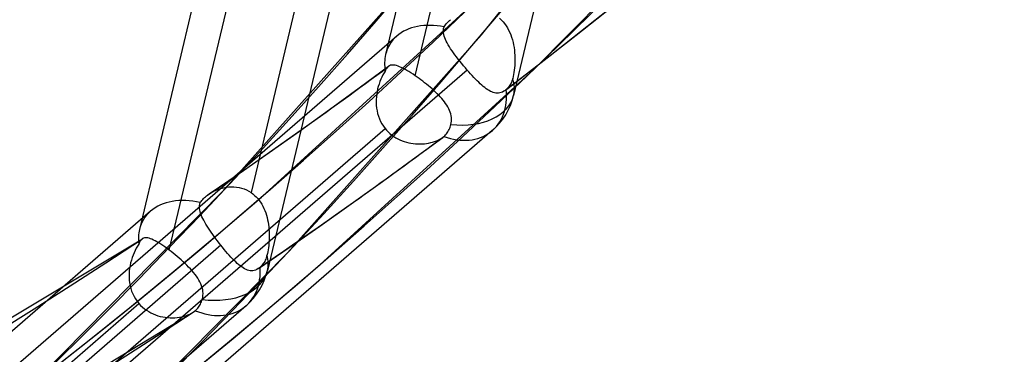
# Model space of a CAD drawing. Header units: millimetres. Extents: x -163 to 160, y -206 to 203.
# Tile 7 of 97: x 99.93 to 113.92, y -96.68 to -91.93. Entities that reach past the tile are written whole.
import ezdxf

# ---------------------------------------------------------------- set-up
doc = ezdxf.new("R2010")
doc.units = ezdxf.units.MM
doc.layers.add('MAIN-1', color=7, linetype='Continuous')
doc.layers.add('MAIN-2', color=7, linetype='Continuous')

msp = doc.modelspace()

# ---------------------------------------------------------------- linework, layer by layer
at = {"layer": 'MAIN-1'}
for p, q in [((102.621092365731, -94.40497261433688), (102.6217783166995, -94.40450990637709)), ((102.6217783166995, -94.40450990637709), (102.6224595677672, -94.40405024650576)), ((102.6224595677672, -94.40405024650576), (102.6231389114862, -94.40358563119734)), ((102.6231389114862, -94.40358563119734), (102.6238267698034, -94.40312787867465)), ((102.6238267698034, -94.40312787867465), (102.6245061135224, -94.40266326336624)), ((102.6245061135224, -94.40266326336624), (102.6251939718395, -94.40220551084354))]:
    msp.add_line(p, q, dxfattribs=at)
for centre, major_axis, start_param, end_param in [((-0.4999999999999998, -0.4330127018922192), (86.41428453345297, -99.78262087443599), -0.2468089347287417, 0.7137243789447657), ((-2.500000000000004, -2.1650635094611), (-83.7956698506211, 96.7589050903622), -3.141592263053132, -2.427868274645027)]:
    msp.add_ellipse(centre, major_axis=major_axis, ratio=0.7500000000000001, start_param=start_param, end_param=end_param, dxfattribs=at)
at = {"layer": 'MAIN-2'}
for p, q in [((110.0280573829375, -71.8354830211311), (105.1295113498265, -92.42036238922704)), ((111.9715268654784, -71.89736437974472), (106.9486567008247, -93.00468174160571)), ((106.5283483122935, -74.32491520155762), (101.629802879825, -94.90979204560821)), ((108.4718187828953, -74.38679376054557), (103.4489561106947, -95.49408024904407)), ((105.5513577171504, -92.72587037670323), (107.8396537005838, -83.10989525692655)), ((105.5065147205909, -84.76951502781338), (103.2182187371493, -94.38549014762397)), ((102.0544161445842, -95.2036728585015), (104.3434342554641, -85.58466318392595)), ((106.4937171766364, -92.1428787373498), (109.1109969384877, -88.87653340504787)), ((107.2368348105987, -92.63433567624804), (110.1343177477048, -89.7004688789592)), ((102.8078991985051, -94.37432135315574), (105.523544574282, -91.32332495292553)), ((108.1047699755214, -91.93679623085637), (108.735195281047, -91.42909761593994)), ((103.3631306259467, -94.45060985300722), (106.356724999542, -91.71874873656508)), ((106.0222350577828, -91.95540441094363), (106.037058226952, -91.94149593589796)), ((106.037058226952, -91.94149593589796), (106.0526178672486, -91.92798506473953)), ((106.7479083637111, -91.90644348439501), (106.7736975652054, -91.93052083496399)), ((106.7736975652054, -91.93052083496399), (106.7980113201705, -91.9565927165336)), ((107.469072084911, -92.43812306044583), (108.1047699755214, -91.93679623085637)), ((105.9491406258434, -92.09322583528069), (105.9499851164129, -92.07193659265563)), ((105.9499851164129, -92.07193659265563), (105.9534811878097, -92.051177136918)), ((105.9534811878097, -92.051177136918), (105.9598135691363, -92.0309193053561)), ((105.9598135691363, -92.0309193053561), (105.9706220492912, -92.01506782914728)), ((105.9706220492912, -92.01506782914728), (105.9823104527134, -91.99957828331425)), ((105.9823104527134, -91.99957828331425), (105.9948362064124, -91.98445599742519)), ((105.9948362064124, -91.98445599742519), (106.0081595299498, -91.96972472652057)), ((106.0081595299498, -91.96972472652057), (106.0222350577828, -91.95540441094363)), ((106.7980113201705, -91.9565927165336), (106.8206850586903, -91.98443763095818)), ((106.8206850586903, -91.98443763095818), (106.841598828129, -92.01378529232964)), ((106.841598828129, -92.01378529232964), (106.8607593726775, -92.04450330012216)), ((106.8607593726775, -92.04450330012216), (106.8782074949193, -92.07646688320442)), ((106.8782074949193, -92.07646688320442), (106.8939650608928, -92.1095656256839)), ((105.287122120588, -92.16058848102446), (86.67472588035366, -108.2793964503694)), ((103.7343176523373, -95.24303154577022), (106.4937171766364, -92.1428787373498)), ((105.9507847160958, -92.11506388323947), (105.9491406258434, -92.09322583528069)), ((105.9547601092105, -92.13747801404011), (105.9507847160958, -92.11506388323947)), ((105.9609029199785, -92.16048038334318), (105.9547601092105, -92.13747801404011)), ((105.9690643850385, -92.18407870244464), (105.9609029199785, -92.16048038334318)), ((105.9790787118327, -92.20829338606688), (105.9690643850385, -92.18407870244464)), ((105.9908626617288, -92.23322594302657), (105.9790787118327, -92.20829338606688)), ((106.8939650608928, -92.1095656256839), (106.9080558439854, -92.14366103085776)), ((106.9080558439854, -92.14366103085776), (106.9205008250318, -92.17860278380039)), ((106.9205008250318, -92.17860278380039), (106.9313284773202, -92.21422291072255)), ((106.9313284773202, -92.21422291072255), (106.9406098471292, -92.25039435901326)), ((106.0043306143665, -92.25890011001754), (105.9908626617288, -92.23322594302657)), ((106.0193981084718, -92.28530912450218), (106.0043306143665, -92.25890011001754)), ((106.0359702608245, -92.31244101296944), (106.0193981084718, -92.28530912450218)), ((106.0539540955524, -92.34028875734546), (106.0359702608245, -92.31244101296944)), ((106.0732698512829, -92.36884915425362), (106.0539540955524, -92.34028875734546)), ((106.9406098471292, -92.25039435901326), (106.948390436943, -92.28695627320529)), ((106.948390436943, -92.28695627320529), (106.954740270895, -92.32379011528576)), ((106.954740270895, -92.32379011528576), (106.9597039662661, -92.3607347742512)), ((106.9597039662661, -92.3607347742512), (106.9633515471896, -92.39766510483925)), ((106.0937822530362, -92.39803690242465), (106.0732698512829, -92.36884915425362)), ((106.1153852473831, -92.42775311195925), (106.0937822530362, -92.39803690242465)), ((106.1380197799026, -92.45796752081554), (106.1153852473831, -92.42775311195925)), ((106.1616022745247, -92.48861415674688), (106.1380197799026, -92.45796752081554)), ((106.1860689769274, -92.51965919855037), (106.1616022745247, -92.48861415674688)), ((106.8281563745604, -92.93305206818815), (107.469072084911, -92.43812306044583)), ((106.9633515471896, -92.39766510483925), (106.9657499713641, -92.43453436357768)), ((106.9657499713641, -92.43453436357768), (106.966970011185, -92.47123303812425)), ((106.966970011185, -92.47123303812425), (106.9670797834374, -92.50760459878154)), ((106.2888823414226, -92.64331220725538), (100.5217541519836, -97.6377917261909)), ((104.1945340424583, -95.41064696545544), (107.2368348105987, -92.63433567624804)), ((104.7536684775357, -92.89854179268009), (105.1716702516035, -92.59057421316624)), ((105.1341759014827, -92.63704639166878), (105.1290970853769, -92.64708348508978)), ((105.1394151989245, -92.62781325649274), (105.1341759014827, -92.63704639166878)), ((105.1448299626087, -92.61936858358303), (105.1394151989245, -92.62781325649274)), ((105.1504247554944, -92.61169166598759), (105.1448299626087, -92.61936858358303)), ((105.1562136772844, -92.60476675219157), (105.1504247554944, -92.61169166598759)), ((105.1622183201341, -92.59857364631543), (105.1562136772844, -92.60476675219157)), ((105.164000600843, -92.59689894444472), (105.1622183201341, -92.59857364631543)), ((105.1658054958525, -92.59529464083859), (105.164000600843, -92.59689894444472)), ((105.1676330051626, -92.5937409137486), (105.1658054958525, -92.59529464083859)), ((105.1694784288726, -92.59224741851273), (105.1676330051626, -92.5937409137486)), ((105.1713464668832, -92.5908111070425), (105.1694784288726, -92.59224741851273)), ((105.1732390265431, -92.58943693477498), (105.1713464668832, -92.5908111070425)), ((105.1859141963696, -92.58190105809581), (105.1732390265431, -92.58943693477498)), ((105.1995557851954, -92.57662853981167), (105.1859141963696, -92.58190105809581)), ((105.214218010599, -92.57353592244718), (105.1995557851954, -92.57662853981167)), ((105.2299881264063, -92.57252946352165), (105.214218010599, -92.57353592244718)), ((105.2469241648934, -92.5735356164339), (105.2299881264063, -92.57252946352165)), ((105.265114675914, -92.57648744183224), (105.2469241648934, -92.5735356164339)), ((105.2846148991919, -92.58134582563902), (105.265114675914, -92.57648744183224)), ((105.3054524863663, -92.58809452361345), (105.2846148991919, -92.58134582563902)), ((105.32765801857, -92.59668730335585), (105.3054524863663, -92.58809452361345)), ((105.3512780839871, -92.60709356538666), (105.32765801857, -92.59668730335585)), ((105.3763024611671, -92.61927291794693), (105.3512780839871, -92.60709356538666)), ((105.4026117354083, -92.63313362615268), (105.3763024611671, -92.61927291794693)), ((105.4301391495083, -92.64861457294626), (105.4026117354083, -92.63313362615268)), ((106.2112335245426, -92.55090348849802), (106.1860689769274, -92.51965919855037)), ((106.2368000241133, -92.5819819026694), (106.2112335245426, -92.55090348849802)), ((106.2626977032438, -92.61281895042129), (106.2368000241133, -92.5819819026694)), ((106.288879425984, -92.6433085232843), (106.2626977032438, -92.61281895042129)), ((106.3126152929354, -92.67042270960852), (106.2888756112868, -92.64331843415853)), ((106.9613536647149, -92.61315203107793), (106.9576505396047, -92.64655084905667)), ((106.9642087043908, -92.57872653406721), (106.9613536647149, -92.61315203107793)), ((106.9661416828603, -92.5434908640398), (106.9642087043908, -92.57872653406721)), ((106.9670797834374, -92.50760459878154), (106.9661416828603, -92.5434908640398)), ((105.0611058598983, -92.77544968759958), (105.0479196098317, -92.80828254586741)), ((105.0754438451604, -92.74381045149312), (105.0611058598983, -92.77544968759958)), ((105.0908171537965, -92.71353825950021), (105.0754438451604, -92.74381045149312)), ((105.1071121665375, -92.68483156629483), (105.0908171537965, -92.71353825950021)), ((105.1241913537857, -92.65792377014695), (105.1071121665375, -92.68483156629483)), ((105.1290970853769, -92.64708348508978), (105.1241913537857, -92.65792377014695)), ((105.458869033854, -92.66570242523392), (105.4301391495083, -92.64861457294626)), ((105.4887592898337, -92.68434979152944), (105.458869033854, -92.66570242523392)), ((105.5197327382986, -92.70449695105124), (105.4887592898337, -92.68434979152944)), ((105.5513591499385, -92.72587434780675), (105.5197327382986, -92.70449695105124)), ((105.5775742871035, -92.74414575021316), (105.5513629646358, -92.72585782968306)), ((105.6040534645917, -92.7631408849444), (105.5775742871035, -92.74414575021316)), ((105.630726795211, -92.78281755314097), (105.6040534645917, -92.7631408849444)), ((105.657560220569, -92.80314169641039), (105.630726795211, -92.78281755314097)), ((106.3364524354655, -92.69708600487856), (106.3126152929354, -92.67042270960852)), ((106.360107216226, -92.72299188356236), (106.3364524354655, -92.69708600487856)), ((106.3835273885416, -92.74803055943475), (106.360107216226, -92.72299188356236)), ((106.4066843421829, -92.77213430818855), (106.3835273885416, -92.74803055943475)), ((106.4295778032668, -92.79524799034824), (106.4066843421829, -92.77213430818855)), ((106.9308799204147, -92.78139406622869), (106.9253953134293, -92.79757769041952)), ((106.9356261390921, -92.76477043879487), (106.9308799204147, -92.78139406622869)), ((106.942172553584, -92.73768303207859), (106.9356412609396, -92.76477260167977)), ((106.9480257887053, -92.70890668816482), (106.942172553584, -92.73768303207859)), ((106.9531952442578, -92.67850799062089), (106.9480257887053, -92.70890668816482)), ((106.9576505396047, -92.64655084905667), (106.9531952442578, -92.67850799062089)), ((104.3335259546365, -93.20380350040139), (104.7536684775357, -92.89854179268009)), ((105.0161686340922, -92.91267342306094), (105.0084211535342, -92.94950778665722)), ((105.0254005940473, -92.87684242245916), (105.0161686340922, -92.91267342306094)), ((105.0359882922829, -92.8421119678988), (105.0254005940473, -92.87684242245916)), ((105.0479196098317, -92.80828254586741), (105.0359882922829, -92.8421119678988)), ((105.6844431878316, -92.82405497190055), (105.657560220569, -92.80314169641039)), ((105.7110960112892, -92.8453577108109), (105.6844431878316, -92.82405497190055)), ((105.7374131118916, -92.86699741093), (105.7110960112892, -92.8453577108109)), ((105.7633247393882, -92.88895613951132), (105.7374131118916, -92.86699741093)), ((105.7887536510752, -92.91120058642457), (105.7633247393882, -92.88895613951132)), ((105.8136320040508, -92.93371116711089), (105.7887536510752, -92.91120058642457)), ((106.452179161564, -92.8173170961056), (106.4295778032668, -92.79524799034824)), ((106.4744815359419, -92.83827136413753), (106.452179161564, -92.8173170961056)), ((106.4963984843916, -92.85800214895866), (106.4744815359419, -92.83827136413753)), ((106.5179276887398, -92.87641848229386), (106.4963984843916, -92.85800214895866)), ((106.5390763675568, -92.89344756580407), (106.5179276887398, -92.87641848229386)), ((106.5598630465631, -92.90902867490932), (106.5390763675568, -92.89344756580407)), ((106.5802949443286, -92.92308901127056), (106.5598630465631, -92.90902867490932)), ((106.6003924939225, -92.93556619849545), (106.5802949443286, -92.92308901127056)), ((106.8365863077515, -92.92632793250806), (106.834346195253, -92.92817440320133)), ((106.8388302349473, -92.92444512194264), (106.8365863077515, -92.92632793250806)), ((106.8410675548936, -92.9225273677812), (106.8388302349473, -92.92444512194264)), ((106.852660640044, -92.91187984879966), (106.8410675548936, -92.9225273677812)), ((106.8639549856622, -92.90022548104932), (106.852660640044, -92.91187984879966)), ((106.8748305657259, -92.88764634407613), (106.8639549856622, -92.90022548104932)), ((106.8851692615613, -92.87420965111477), (106.8748305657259, -92.88764634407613)), ((106.8948359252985, -92.8599887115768), (106.8851692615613, -92.87420965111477)), ((106.9037228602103, -92.84505594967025), (106.8948359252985, -92.8599887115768)), ((106.9117969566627, -92.82957579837), (106.9037228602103, -92.84505594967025)), ((106.9190280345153, -92.81369591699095), (106.9117969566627, -92.82957579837)), ((106.9253953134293, -92.79757769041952), (106.9190280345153, -92.81369591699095)), ((104.9954843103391, -93.06459581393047), (104.9950715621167, -93.10402986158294)), ((104.997940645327, -93.02560193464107), (104.9954843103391, -93.06459581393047)), ((105.0022993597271, -92.98719686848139), (104.997940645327, -93.02560193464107)), ((105.0084211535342, -92.94950778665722), (105.0022993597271, -92.98719686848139)), ((105.8378891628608, -92.95645647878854), (105.8136320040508, -92.93371116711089)), ((105.8614374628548, -92.97941782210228), (105.8378891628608, -92.95645647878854)), ((105.8841977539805, -93.00255693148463), (105.8614374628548, -92.97941782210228)), ((105.9060578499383, -93.02586564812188), (105.8841977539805, -93.00255693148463)), ((105.926929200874, -93.04933162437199), (105.9060578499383, -93.02586564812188)), ((105.9467326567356, -93.07294963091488), (105.926929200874, -93.04933162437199)), ((106.6201657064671, -92.94639264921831), (106.6003924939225, -92.93556619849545)), ((106.6396568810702, -92.95550128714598), (106.6201657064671, -92.94639264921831)), ((106.6589529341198, -92.96284232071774), (106.6396568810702, -92.95550128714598)), ((106.6780819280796, -92.96830051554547), (106.6589529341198, -92.96284232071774)), ((106.6970813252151, -92.97179418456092), (106.6780819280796, -92.96830051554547)), ((106.7159800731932, -92.97320834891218), (106.6970813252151, -92.97179418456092)), ((106.7348109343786, -92.97245115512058), (106.7159800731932, -92.97320834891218)), ((106.7535856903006, -92.9694224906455), (106.7348109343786, -92.97245115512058)), ((106.7722436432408, -92.964065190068), (106.7535856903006, -92.9694224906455)), ((106.7907920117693, -92.95632627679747), (106.7722436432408, -92.964065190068)), ((106.8092456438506, -92.94614616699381), (106.7907920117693, -92.95632627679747)), ((106.8276118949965, -92.93346972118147), (106.8092456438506, -92.94614616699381)), ((106.8298556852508, -92.93174104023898), (106.8276118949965, -92.93346972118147)), ((106.8321032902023, -92.92997601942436), (106.8298556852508, -92.93174104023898)), ((106.834346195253, -92.92817440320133), (106.8321032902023, -92.92997601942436)), ((103.9036180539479, -93.51175443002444), (104.3335259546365, -93.20380350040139)), ((104.9950715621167, -93.10402986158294), (104.9968408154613, -93.14373700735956)), ((104.9968408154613, -93.14373700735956), (105.0008866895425, -93.18332170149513)), ((105.0008866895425, -93.18332170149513), (105.0072758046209, -93.22257632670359)), ((105.9653579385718, -93.09670324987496), (105.9467326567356, -93.07294963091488)), ((105.9827278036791, -93.12058560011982), (105.9653579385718, -93.09670324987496)), ((105.9987451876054, -93.14459068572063), (105.9827278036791, -93.12058560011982)), ((106.0133252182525, -93.16872484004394), (105.9987451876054, -93.14459068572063)), ((106.0263903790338, -93.19306479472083), (106.0133252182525, -93.16872484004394)), ((106.037826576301, -93.21760404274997), (106.0263903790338, -93.19306479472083)), ((105.0072758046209, -93.22257632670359), (105.0160869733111, -93.26137827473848)), ((105.0160869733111, -93.26137827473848), (105.0273734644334, -93.29957774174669)), ((105.0273734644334, -93.29957774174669), (105.0412121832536, -93.33702734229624)), ((105.0412121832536, -93.33702734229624), (105.0576422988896, -93.37354677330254)), ((106.0475291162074, -93.24234980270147), (106.037826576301, -93.21760404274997)), ((106.0553640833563, -93.26728984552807), (106.0475291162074, -93.24234980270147)), ((106.0612267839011, -93.29243138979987), (106.0553640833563, -93.26728984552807)), ((106.0649919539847, -93.31774047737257), (106.0612267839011, -93.29243138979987)), ((106.0665514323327, -93.34300969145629), (106.0649919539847, -93.31774047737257)), ((106.0658715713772, -93.36818527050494), (106.0665514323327, -93.34300969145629)), ((99.35618233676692, -98.4667375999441), (105.1213151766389, -93.47398610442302)), ((105.0576422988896, -93.37354677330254), (105.0765125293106, -93.40863205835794)), ((105.0765125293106, -93.40863205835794), (105.0977541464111, -93.44214442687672)), ((105.0977541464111, -93.44214442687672), (105.1213125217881, -93.47398221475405)), ((105.1213219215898, -93.47398272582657), (105.1430584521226, -93.49957491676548)), ((106.0322218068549, -93.48843601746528), (106.039877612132, -93.4713440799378)), ((106.039877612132, -93.4713440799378), (106.0466178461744, -93.45404290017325)), ((106.0466178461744, -93.45404290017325), (106.0524450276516, -93.43659487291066)), ((106.0524450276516, -93.43659487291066), (106.057645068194, -93.41819716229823)), ((106.057645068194, -93.41819716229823), (106.0629090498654, -93.39325691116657)), ((106.0629090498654, -93.39325691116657), (106.0658715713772, -93.36818527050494)), ((106.6455920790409, -93.5042001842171), (88.6349910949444, -109.1018315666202)), ((103.4725074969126, -93.81626819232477), (103.9036180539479, -93.51175443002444)), ((105.1430584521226, -93.49957491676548), (105.1664135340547, -93.52385699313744)), ((105.1664135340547, -93.52385699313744), (105.1912341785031, -93.54666145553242)), ((105.1912341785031, -93.54666145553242), (105.2172633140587, -93.56781278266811)), ((105.2172633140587, -93.56781278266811), (105.2444006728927, -93.58729304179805)), ((105.2444006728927, -93.58729304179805), (105.2725611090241, -93.60511289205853)), ((105.2725611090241, -93.60511289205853), (105.3016641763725, -93.62127333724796)), ((105.3016641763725, -93.62127333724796), (105.3316181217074, -93.6357897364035)), ((105.5129134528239, -93.91666774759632), (105.9408548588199, -93.60126879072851)), ((105.8990737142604, -93.62771466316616), (105.9205305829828, -93.61517056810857)), ((105.9205305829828, -93.61517056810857), (105.9401907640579, -93.60176203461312)), ((105.9401907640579, -93.60176203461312), (105.9431985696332, -93.59950508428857)), ((105.9431985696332, -93.59950508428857), (105.9461620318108, -93.5972331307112)), ((105.9461620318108, -93.5972331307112), (105.9490764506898, -93.59493600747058)), ((105.9490764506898, -93.59493600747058), (105.9519399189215, -93.59261536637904)), ((105.9519399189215, -93.59261536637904), (105.9547562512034, -93.59027451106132)), ((105.9547562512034, -93.59027451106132), (105.9575197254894, -93.58791839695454)), ((105.9575197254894, -93.58791839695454), (105.9697089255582, -93.57668753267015)), ((105.9697089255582, -93.57668753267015), (105.981621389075, -93.5643240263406)), ((105.981621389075, -93.5643240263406), (105.9931114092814, -93.55089813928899)), ((105.9931114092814, -93.55089813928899), (106.0040370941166, -93.53649665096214)), ((106.0040370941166, -93.53649665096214), (106.014263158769, -93.52120164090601)), ((106.014263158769, -93.52120164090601), (106.0236694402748, -93.50511717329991)), ((106.0236694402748, -93.50511717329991), (106.0322218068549, -93.48843601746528)), ((105.3316181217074, -93.6357897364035), (105.362308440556, -93.64864224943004)), ((105.362308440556, -93.64864224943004), (105.3935250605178, -93.65980326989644)), ((105.3935250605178, -93.65980326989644), (105.4251421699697, -93.66931356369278)), ((105.4251421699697, -93.66931356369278), (105.4570584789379, -93.67719674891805)), ((105.4570584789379, -93.67719674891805), (105.4891632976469, -93.6835023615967)), ((105.4891632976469, -93.6835023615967), (105.5213553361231, -93.68826062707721)), ((105.5213553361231, -93.68826062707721), (105.5535219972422, -93.69151612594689)), ((105.5535219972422, -93.69151612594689), (105.5855715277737, -93.69329743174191)), ((105.5855715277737, -93.69329743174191), (105.6174434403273, -93.69364875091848)), ((105.6174434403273, -93.69364875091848), (105.6490195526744, -93.69262406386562)), ((105.6490195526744, -93.69262406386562), (105.6801684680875, -93.69024050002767)), ((105.6801684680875, -93.69024050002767), (105.7107794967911, -93.68656080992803)), ((105.7107794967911, -93.68656080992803), (105.7407146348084, -93.68160682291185)), ((105.7407146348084, -93.68160682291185), (105.7698612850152, -93.67544294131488)), ((105.7698612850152, -93.67544294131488), (105.7980833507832, -93.66808273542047)), ((105.7980833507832, -93.66808273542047), (105.8252550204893, -93.65959340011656)), ((105.8252550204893, -93.65959340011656), (105.8512344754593, -93.6500066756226)), ((105.8512344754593, -93.6500066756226), (105.8758931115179, -93.63936472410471)), ((105.8758931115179, -93.63936472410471), (105.8990737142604, -93.62771466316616)), ((103.0478566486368, -94.11196939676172), (103.4725074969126, -93.81626819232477)), ((105.0827718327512, -94.22927759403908), (105.5129134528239, -93.91666774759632)), ((102.6211292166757, -94.4049524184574), (103.0478566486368, -94.11196939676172)), ((102.75422179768, -94.3372252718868), (102.789350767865, -94.32578024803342)), ((102.789350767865, -94.32578024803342), (102.8252407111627, -94.3165238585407)), ((102.8252407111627, -94.3165238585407), (102.8617201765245, -94.30956738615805)), ((102.8617201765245, -94.30956738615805), (102.8986215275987, -94.30501220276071)), ((102.8986215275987, -94.30501220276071), (102.9357875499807, -94.3029648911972)), ((102.9357875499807, -94.3029648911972), (102.9730467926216, -94.30353673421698)), ((102.9730467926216, -94.30353673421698), (103.0101376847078, -94.30681740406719)), ((103.0101376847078, -94.30681740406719), (103.0467873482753, -94.31284485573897)), ((103.0467873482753, -94.31284485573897), (103.08286118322, -94.32167053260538)), ((103.08286118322, -94.32167053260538), (103.1182256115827, -94.33333736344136)), ((104.6401488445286, -94.54635623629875), (105.0827718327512, -94.22927759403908)), ((99.95672490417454, -97.2613114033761), (102.8078991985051, -94.37432135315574)), ((102.5421678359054, -94.47075483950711), (102.5557337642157, -94.45740183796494)), ((102.5557337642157, -94.45740183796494), (102.5699935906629, -94.44443194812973)), ((102.5699935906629, -94.44443194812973), (102.5849285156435, -94.43186396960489)), ((102.5849238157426, -94.43186041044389), (102.5907322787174, -94.42721843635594)), ((102.5907322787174, -94.42721843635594), (102.5966351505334, -94.42264115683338)), ((102.5966351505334, -94.42264115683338), (102.6026239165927, -94.41812831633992)), ((102.6026239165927, -94.41812831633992), (102.6086919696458, -94.41367800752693)), ((102.6086919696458, -94.41367800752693), (102.6148525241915, -94.40929404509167)), ((102.6148525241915, -94.40929404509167), (102.621092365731, -94.40497261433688)), ((102.6251939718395, -94.40220551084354), (102.6553144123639, -94.38337693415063)), ((102.6553144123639, -94.38337693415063), (102.6869744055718, -94.36617548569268)), ((102.6869744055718, -94.36617548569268), (102.7200082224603, -94.35074052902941)), ((102.7200082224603, -94.35074052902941), (102.75422179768, -94.3372252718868)), ((102.7539209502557, -94.9727338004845), (103.3631306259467, -94.45060985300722)), ((103.1182256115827, -94.33333736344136), (103.1527526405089, -94.3478920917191)), ((103.1527526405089, -94.3478920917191), (103.1862433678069, -94.36534777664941)), ((103.1862433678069, -94.36534777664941), (103.2182110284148, -94.38548681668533)), ((103.2182204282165, -94.38549393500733), (103.2436804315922, -94.40430938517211)), ((103.2436804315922, -94.40430938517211), (103.2679613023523, -94.42486793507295)), ((103.2679613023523, -94.42486793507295), (103.2910157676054, -94.44713171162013)), ((103.2910157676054, -94.44713171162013), (103.3128229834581, -94.47104404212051)), ((102.4830232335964, -94.58948006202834), (102.4845122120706, -94.56844073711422)), ((102.483867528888, -94.6111070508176), (102.4830232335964, -94.58948006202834)), ((102.4845122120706, -94.56844073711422), (102.488498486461, -94.54795493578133)), ((102.488498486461, -94.54795493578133), (102.4951601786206, -94.52801901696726)), ((102.4951601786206, -94.52801901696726), (102.5057468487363, -94.51315626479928)), ((102.5057468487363, -94.51315626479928), (102.5171294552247, -94.4986488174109)), ((102.5171294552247, -94.4986488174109), (102.5292833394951, -94.48451598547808)), ((102.5292833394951, -94.48451598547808), (102.5421678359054, -94.47075483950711)), ((103.3128229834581, -94.47104404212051), (103.3332950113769, -94.4965112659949)), ((103.3332950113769, -94.4965112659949), (103.3522749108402, -94.52325241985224)), ((103.3522749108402, -94.52325241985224), (103.3697760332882, -94.55116343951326)), ((103.3697760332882, -94.55116343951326), (103.3858164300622, -94.58014381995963)), ((103.3858164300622, -94.58014381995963), (103.4004226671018, -94.61010652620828)), ((104.1954408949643, -94.86045659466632), (104.6401488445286, -94.54635623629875)), ((101.7874136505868, -94.65001813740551), (83.17501741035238, -110.7688261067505)), ((102.4868953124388, -94.63331810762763), (102.483867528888, -94.6111070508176)), ((102.4919691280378, -94.65611980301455), (102.4868953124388, -94.63331810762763)), ((102.4989496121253, -94.6795137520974), (102.4919691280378, -94.65611980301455)), ((102.5076784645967, -94.70351592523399), (102.4989496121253, -94.6795137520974)), ((102.5180434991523, -94.72815780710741), (102.5076784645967, -94.70351592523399)), ((102.5299738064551, -94.75352464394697), (102.5180434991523, -94.72815780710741)), ((103.4004226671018, -94.61010652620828), (103.4136174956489, -94.6409612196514)), ((103.4136174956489, -94.6409612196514), (103.4254114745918, -94.67260523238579)), ((103.4254114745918, -94.67260523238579), (103.4358339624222, -94.70492370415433)), ((103.4358339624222, -94.70492370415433), (103.4449087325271, -94.73779135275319)), ((103.4449087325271, -94.73779135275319), (103.452684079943, -94.77109217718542)), ((102.5433943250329, -94.77959696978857), (102.5299738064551, -94.75352464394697)), ((102.5582110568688, -94.806356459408), (102.5433943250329, -94.77959696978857)), ((102.5743489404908, -94.83380346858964), (102.5582110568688, -94.806356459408)), ((102.5917224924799, -94.86191992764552), (102.5743489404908, -94.83380346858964)), ((102.6102415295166, -94.89067760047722), (102.5917224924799, -94.86191992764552)), ((103.452684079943, -94.77109217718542), (103.4592413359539, -94.80472632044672)), ((103.4592413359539, -94.80472632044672), (103.4645429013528, -94.83859262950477)), ((103.4645429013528, -94.83859262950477), (103.468721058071, -94.87256851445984)), ((103.468721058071, -94.87256851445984), (103.4717948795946, -94.90655817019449)), ((103.7589583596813, -95.16430056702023), (104.1954408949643, -94.86045659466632)), ((102.1393461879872, -95.48858479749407), (102.7539209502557, -94.9727338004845)), ((102.6297839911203, -94.9199685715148), (102.6102415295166, -94.89067760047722)), ((102.6502701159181, -94.94973017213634), (102.6297839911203, -94.9199685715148)), ((102.6716436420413, -94.9799175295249), (102.6502701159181, -94.94973017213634)), ((102.6938350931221, -95.01048195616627), (102.6716436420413, -94.9799175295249)), ((102.7167835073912, -95.04137502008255), (102.6938350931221, -95.01048195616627)), ((103.4717948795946, -94.90655817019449), (103.4738163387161, -94.94047088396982)), ((103.4738163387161, -94.94047088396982), (103.474850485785, -94.97428799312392)), ((103.4749512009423, -95.00788409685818), (103.4741808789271, -95.04114726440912)), ((103.474850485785, -94.97428799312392), (103.4749512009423, -95.00788409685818)), ((95.87245286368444, -98.52755342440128), (101.672845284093, -95.04142111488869)), ((102.788176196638, -95.13360587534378), (97.02304335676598, -100.1263573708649)), ((101.6020783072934, -95.14598398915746), (101.5848305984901, -95.17594634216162)), ((101.6201060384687, -95.11786118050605), (101.6020783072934, -95.14598398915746)), ((101.6257725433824, -95.10439278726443), (101.6201060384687, -95.11786118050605)), ((101.6316263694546, -95.09210610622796), (101.6257725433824, -95.10439278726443)), ((101.6376850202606, -95.08100178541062), (101.6316263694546, -95.09210610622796)), ((101.643968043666, -95.07105683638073), (101.6376850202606, -95.08100178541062)), ((101.6504998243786, -95.06222323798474), (101.643968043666, -95.07105683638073)), ((101.6573037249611, -95.0544813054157), (101.6504998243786, -95.06222323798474)), ((101.6601028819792, -95.05167959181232), (101.6573037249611, -95.0544813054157)), ((101.6629623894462, -95.04904065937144), (101.6601028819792, -95.05167959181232)), ((101.6658699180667, -95.04656094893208), (101.6629623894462, -95.04904065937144)), ((101.668829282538, -95.04424376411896), (101.6658699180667, -95.04656094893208)), ((101.6718517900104, -95.04208135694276), (101.668829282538, -95.04424376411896)), ((101.6749270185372, -95.0400751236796), (101.6718517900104, -95.04208135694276)), ((101.6874642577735, -95.03376141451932), (101.6749270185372, -95.0400751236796)), ((101.700966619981, -95.02971068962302), (101.6874642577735, -95.03376141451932)), ((101.7155279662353, -95.02785754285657), (101.700966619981, -95.02971068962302)), ((101.7312223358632, -95.02811763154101), (101.7155279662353, -95.02785754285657)), ((101.7481428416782, -95.03042313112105), (101.7312223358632, -95.02811763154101)), ((101.7663665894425, -95.03473022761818), (101.7481428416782, -95.03042313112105)), ((101.7859382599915, -95.04102979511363), (101.7663665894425, -95.03473022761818)), ((101.806895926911, -95.04927776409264), (101.7859382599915, -95.04102979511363)), ((101.8292738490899, -95.05945979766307), (101.806895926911, -95.04927776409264)), ((101.8531299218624, -95.07155076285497), (101.8292738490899, -95.05945979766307)), ((101.8783551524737, -95.08545752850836), (101.8531299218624, -95.07155076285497)), ((101.9048701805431, -95.10111313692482), (101.8783551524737, -95.08545752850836)), ((101.9326403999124, -95.11849218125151), (101.9048701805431, -95.10111313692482)), ((101.9616435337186, -95.13755959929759), (101.9326403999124, -95.11849218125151)), ((101.9918496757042, -95.15827372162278), (101.9616435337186, -95.13755959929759)), ((102.0228607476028, -95.1803610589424), (101.9918496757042, -95.15827372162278)), ((102.7402713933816, -95.07235994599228), (102.7167835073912, -95.04137502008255)), ((102.7640848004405, -95.10312830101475), (102.7402713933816, -95.07235994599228)), ((102.788173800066, -95.13360180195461), (102.7640848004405, -95.10312830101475)), ((102.8121076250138, -95.16331252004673), (102.7881614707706, -95.13361806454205)), ((102.8362091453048, -95.19259152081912), (102.8121076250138, -95.16331252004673)), ((103.320321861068, -95.46532913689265), (103.7589583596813, -95.16430056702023)), ((103.467127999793, -95.13770685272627), (103.4633920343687, -95.16835858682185)), ((103.4702144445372, -95.10617826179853), (103.467127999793, -95.13770685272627)), ((103.4725840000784, -95.07395819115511), (103.4702144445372, -95.10617826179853)), ((103.4741808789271, -95.04114726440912), (103.4725840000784, -95.07395819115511)), ((100.8368347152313, -98.17689834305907), (103.7343176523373, -95.24303154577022)), ((101.5392647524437, -95.27474805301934), (101.5265677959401, -95.30996642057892)), ((101.5532936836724, -95.24052866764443), (101.5392647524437, -95.27474805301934)), ((101.5685305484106, -95.20753454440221), (101.5532936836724, -95.24052866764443)), ((101.5848305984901, -95.17594634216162), (101.5685305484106, -95.20753454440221)), ((102.0544267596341, -95.20366134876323), (102.0228607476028, -95.1803610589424)), ((102.0825077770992, -95.22505261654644), (102.0544144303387, -95.2036710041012)), ((102.1108605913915, -95.24728658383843), (102.0825077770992, -95.22505261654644)), ((102.1394123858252, -95.27031800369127), (102.1108605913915, -95.24728658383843)), ((102.1679789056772, -95.29400338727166), (102.1394123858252, -95.27031800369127)), ((102.1962465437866, -95.31813327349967), (102.1679789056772, -95.29400338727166)), ((102.8603716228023, -95.22131108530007), (102.8362091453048, -95.19259152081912)), ((102.884305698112, -95.24910357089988), (102.8603716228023, -95.22131108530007)), ((102.9079553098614, -95.2758558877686), (102.884305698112, -95.24910357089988)), ((102.9313059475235, -95.30149777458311), (102.9079553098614, -95.2758558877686)), ((102.9543497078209, -95.32596087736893), (102.9313059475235, -95.30149777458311)), ((103.4381923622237, -95.29617809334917), (103.4326247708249, -95.31344117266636)), ((103.4431101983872, -95.27798082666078), (103.4381923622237, -95.29617809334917)), ((103.4489498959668, -95.25264515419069), (103.4431319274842, -95.27798489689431)), ((103.4542806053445, -95.22589615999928), (103.4489498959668, -95.25264515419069)), ((103.4590993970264, -95.19778365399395), (103.4542806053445, -95.22589615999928)), ((103.4633920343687, -95.16835858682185), (103.4590993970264, -95.19778365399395)), ((101.4971221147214, -95.42225771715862), (101.4906365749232, -95.4616455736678)), ((101.5053812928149, -95.38374746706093), (101.4971221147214, -95.42225771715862)), ((101.5152492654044, -95.34626765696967), (101.5053812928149, -95.38374746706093)), ((101.5265677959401, -95.30996642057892), (101.5152492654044, -95.34626765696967)), ((102.2241107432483, -95.34265986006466), (102.1962465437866, -95.31813327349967)), ((102.2514829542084, -95.36755097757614), (102.2241107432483, -95.34265986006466)), ((102.2782765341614, -95.39276619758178), (102.2514829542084, -95.36755097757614)), ((102.3043812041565, -95.41826928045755), (102.2782765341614, -95.39276619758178)), ((102.3297056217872, -95.44402284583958), (102.3043812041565, -95.41826928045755)), ((102.3541414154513, -95.469982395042), (102.3297056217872, -95.44402284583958)), ((102.9770579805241, -95.34917747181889), (102.9543497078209, -95.32596087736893)), ((102.999415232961, -95.37106598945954), (102.9770579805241, -95.34917747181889)), ((103.0213387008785, -95.39147700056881), (102.999415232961, -95.37106598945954)), ((103.0428544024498, -95.4103321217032), (103.0213387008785, -95.39147700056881)), ((103.0639713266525, -95.4275590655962), (103.0428544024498, -95.4103321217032)), ((103.0847278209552, -95.4430764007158), (103.0639713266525, -95.4275590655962)), ((103.105134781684, -95.45681679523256), (103.0847278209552, -95.4430764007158)), ((103.3568589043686, -95.43527272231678), (103.3446895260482, -95.44648948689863)), ((103.3687317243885, -95.42293741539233), (103.3568589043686, -95.43527272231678)), ((103.3801490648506, -95.40956322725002), (103.3687317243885, -95.42293741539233)), ((103.3909756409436, -95.39523223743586), (103.3801490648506, -95.40956322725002)), ((103.4010695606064, -95.38003122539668), (103.3909756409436, -95.39523223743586)), ((103.4103106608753, -95.36406425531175), (103.4010695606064, -95.38003122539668)), ((103.4186714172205, -95.34751939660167), (103.4103106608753, -95.36406425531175)), ((103.4261157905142, -95.33057785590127), (103.4186714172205, -95.34751939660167)), ((103.4326247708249, -95.31344117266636), (103.4261157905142, -95.33057785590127)), ((103.5801181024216, -95.93727178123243), (104.1945340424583, -95.41064696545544)), ((101.4836042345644, -95.54247262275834), (101.4833739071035, -95.58360894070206)), ((101.4833739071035, -95.58360894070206), (101.4855402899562, -95.62483146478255)), ((101.4860763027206, -95.50176099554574), (101.4836042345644, -95.54247262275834)), ((101.4906365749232, -95.4616455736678), (101.4860763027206, -95.50176099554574)), ((101.519431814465, -95.99813165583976), (102.1393461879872, -95.48858479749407)), ((102.3775537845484, -95.4961288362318), (102.3541414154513, -95.469982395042)), ((102.3998230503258, -95.5224386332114), (102.3775537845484, -95.4961288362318)), ((102.4208399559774, -95.54889346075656), (102.3998230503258, -95.5224386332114)), ((102.4404744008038, -95.57548439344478), (102.4208399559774, -95.54889346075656)), ((102.4586124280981, -95.60218293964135), (102.4404744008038, -95.57548439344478)), ((103.1252182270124, -95.4687084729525), (103.105134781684, -95.45681679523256)), ((103.145013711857, -95.47867139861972), (103.1252182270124, -95.4687084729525)), ((103.1646185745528, -95.4866411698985), (103.145013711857, -95.47867139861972)), ((103.1840967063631, -95.49251069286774), (103.1646185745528, -95.4866411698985)), ((103.2034817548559, -95.49616854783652), (103.1840967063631, -95.49251069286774)), ((103.2228252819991, -95.49750408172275), (103.2034817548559, -95.49616854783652)), ((103.242172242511, -95.49639812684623), (103.2228252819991, -95.49750408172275)), ((103.2615304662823, -95.49275603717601), (103.242172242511, -95.49639812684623)), ((103.2808476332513, -95.48650985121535), (103.2615304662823, -95.49275603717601)), ((103.300139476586, -95.47759363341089), (103.2808476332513, -95.48650985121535)), ((103.3194236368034, -95.46595301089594), (103.300139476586, -95.47759363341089)), ((103.3236345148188, -95.46304125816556), (103.3194236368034, -95.46595301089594)), ((103.3278417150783, -95.45999850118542), (103.3236345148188, -95.46304125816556)), ((103.3320537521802, -95.45682499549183), (103.3278417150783, -95.45999850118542)), ((103.3362621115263, -95.45351387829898), (103.3320537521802, -95.45682499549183)), ((103.3404734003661, -95.45007366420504), (103.3362621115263, -95.45351387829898)), ((103.3446895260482, -95.44648948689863), (103.3404734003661, -95.45007366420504)), ((101.4855402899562, -95.62483146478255), (101.4901911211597, -95.66581974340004)), ((101.4901911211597, -95.66581974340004), (101.4973939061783, -95.70641266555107)), ((101.4973939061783, -95.70641266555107), (101.5072425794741, -95.7464633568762)), ((102.4751305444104, -95.62898208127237), (102.4586124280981, -95.60218293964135)), ((102.4899503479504, -95.65595168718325), (102.4751305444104, -95.62898208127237)), ((102.5029226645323, -95.68311917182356), (102.4899503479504, -95.65595168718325)), ((102.5139107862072, -95.7104737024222), (102.5029226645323, -95.68311917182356)), ((102.5227609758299, -95.73801714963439), (102.5139107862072, -95.7104737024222)), ((101.5072425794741, -95.7464633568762), (101.5198159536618, -95.7858161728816)), ((101.5198159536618, -95.7858161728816), (101.5351815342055, -95.82430339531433)), ((101.5351815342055, -95.82430339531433), (101.5532107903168, -95.86139017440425)), ((101.5532107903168, -95.86139017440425), (101.5738228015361, -95.8968659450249)), ((102.5293043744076, -95.76573600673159), (102.5227609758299, -95.73801714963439)), ((102.5333911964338, -95.79359364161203), (102.5293043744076, -95.76573600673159)), ((102.5298362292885, -95.87628126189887), (102.5337064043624, -95.84890802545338)), ((102.5348775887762, -95.8213392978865), (102.5333911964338, -95.79359364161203)), ((102.5337064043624, -95.84890802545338), (102.5348775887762, -95.8213392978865)), ((103.1459236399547, -95.9935947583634), (85.13528301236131, -111.5912609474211)), ((95.85547619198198, -100.9570312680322), (101.622604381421, -95.96255174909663)), ((100.8942184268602, -96.50134535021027), (101.519431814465, -95.99813165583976)), ((101.5738228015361, -95.8968659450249), (101.5969676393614, -95.93061938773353)), ((101.5969676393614, -95.93061938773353), (101.6226019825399, -95.96254769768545)), ((101.6226066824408, -95.96255125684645), (101.6474415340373, -95.98932196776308)), ((101.6474415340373, -95.98932196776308), (101.6739567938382, -96.01432029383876)), ((102.4689233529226, -96.01559517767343), (102.4789335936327, -96.00112984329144)), ((102.4789335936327, -96.00112984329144), (102.4882433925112, -95.98589628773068)), ((102.4882433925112, -95.98589628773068), (102.4968130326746, -95.97006364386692)), ((102.4968130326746, -95.97006364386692), (102.5046057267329, -95.9537842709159)), ((102.5046057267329, -95.9537842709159), (102.5115874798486, -95.93722895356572)), ((102.5115874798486, -95.93722895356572), (102.5177394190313, -95.92057063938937)), ((102.5177394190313, -95.92057063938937), (102.5232124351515, -95.90343002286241)), ((102.5232124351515, -95.90343002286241), (102.5298362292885, -95.87628126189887)), ((102.9603295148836, -96.45762256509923), (103.5801181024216, -95.93727178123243)), ((96.69043767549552, -99.52778727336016), (102.3945078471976, -96.08676452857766)), ((101.6739567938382, -96.01432029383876), (101.7019000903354, -96.03737427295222)), ((101.7019000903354, -96.03737427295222), (101.731165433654, -96.05849735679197)), ((101.731165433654, -96.05849735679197), (101.7616355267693, -96.07768431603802)), ((101.7616355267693, -96.07768431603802), (101.793202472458, -96.09494364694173)), ((101.793202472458, -96.09494364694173), (101.8257423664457, -96.11026821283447)), ((101.8257423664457, -96.11026821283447), (101.8590091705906, -96.12361121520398)), ((101.8590091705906, -96.12361121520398), (101.8928117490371, -96.13499015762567)), ((101.8928117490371, -96.13499015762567), (101.9270251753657, -96.14445927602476)), ((101.9270251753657, -96.14445927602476), (101.9615094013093, -96.15205742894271)), ((102.2310601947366, -96.1507812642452), (102.2617857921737, -96.14355792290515)), ((102.2617857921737, -96.14355792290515), (102.2913088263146, -96.13493247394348)), ((102.2913088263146, -96.13493247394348), (102.3194487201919, -96.12493207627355)), ((102.3194487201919, -96.12493207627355), (102.3460409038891, -96.1136193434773)), ((102.3460409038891, -96.1136193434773), (102.3708552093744, -96.10105777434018)), ((102.3708552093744, -96.10105777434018), (102.3936193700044, -96.08736258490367)), ((102.3936193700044, -96.08736258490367), (102.3990752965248, -96.08369802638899)), ((102.3990752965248, -96.08369802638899), (102.4043887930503, -96.07996812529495)), ((102.4043887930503, -96.07996812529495), (102.409568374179, -96.07615992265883)), ((102.409568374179, -96.07615992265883), (102.4145970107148, -96.0722861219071)), ((102.4145970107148, -96.0722861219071), (102.4194898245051, -96.06834227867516)), ((102.4194898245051, -96.06834227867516), (102.4242402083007, -96.06432648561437)), ((102.4242402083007, -96.06432648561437), (102.4358663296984, -96.0536554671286)), ((102.4358663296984, -96.0536554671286), (102.4472663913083, -96.04192590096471)), ((102.4472663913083, -96.04192590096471), (102.4583269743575, -96.02921516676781)), ((102.4583269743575, -96.02921516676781), (102.4689233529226, -96.01559517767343)), ((101.9615094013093, -96.15205742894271), (101.9961196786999, -96.15782652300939)), ((101.9961196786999, -96.15782652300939), (102.0307225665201, -96.16180071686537)), ((102.0307225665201, -96.16180071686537), (102.0652073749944, -96.16404276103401)), ((102.0652073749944, -96.16404276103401), (102.099467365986, -96.16459011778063)), ((102.099467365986, -96.16459011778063), (102.1333417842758, -96.16348888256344)), ((102.1333417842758, -96.16348888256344), (102.1666717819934, -96.16079010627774)), ((102.1666717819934, -96.16079010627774), (102.1993013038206, -96.15653683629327)), ((102.1993013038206, -96.15653683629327), (102.2310601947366, -96.1507812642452)), ((100.2637447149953, -96.99819850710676), (100.8942184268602, -96.50134535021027)), ((102.3351956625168, -96.97165986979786), (102.9603295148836, -96.45762256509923))]:
    msp.add_line(p, q, dxfattribs=at)
for centre, start in [((106.022033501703, -92.7841756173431), 310.893334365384), ((102.5223250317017, -95.27360527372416), 310.8965429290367)]:
    msp.add_arc(centre, 0.9525000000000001, start, 346.6155913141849, dxfattribs=at)
for centre, major_axis, ratio, start_param, end_param in [((-1.973130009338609e-15, -1.770011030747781e-15), (-85.75963086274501, 99.02669192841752), 0.7500000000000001, 0.7137243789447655, 3.855317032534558), ((18.72375, 16.21524315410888), (-91.87082287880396, 106.0832886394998), 0.75, 3.095619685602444, 3.855317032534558), ((12.32375, 10.67268056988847), (91.03941271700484, -105.1232588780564), 0.7500000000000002, -0.04632462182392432, 0.7137243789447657), ((12.32375, 10.67268056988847), (-91.87082287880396, 106.0832886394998), 0.75, 3.095619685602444, 3.855317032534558), ((31.52374999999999, 27.30036832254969), (-77.07172199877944, 88.99475888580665), 0.7500000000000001, 1.531490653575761, 3.037550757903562), ((5.923749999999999, 5.130117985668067), (91.03941271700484, -105.1232588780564), 0.7500000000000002, -0.04632462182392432, 0.7137243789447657), ((5.923749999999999, 5.130117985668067), (-91.87082287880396, 106.0832886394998), 0.75, 3.095619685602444, 3.855317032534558), ((31.52374999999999, 27.30036832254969), (-83.55672126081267, 96.48299102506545), 0.7500000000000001, 1.52775685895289, 3.041284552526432), ((-2.000000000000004, -1.732050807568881), (-83.14101617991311, 96.00297614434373), 0.7500000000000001, 2.967102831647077, 3.855317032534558), ((25.12374999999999, 21.75780573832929), (-87.71377206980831, 101.2831398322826), 0.7500000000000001, 1.526388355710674, 3.042653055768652), ((18.72375, 16.21524315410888), (-91.87082287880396, 106.0832886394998), 0.75, 1.524823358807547, 3.044218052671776), ((31.52374999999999, 27.30036832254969), (82.72531109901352, -95.522961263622), 0.7500000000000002, -1.165205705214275, -0.1018291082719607), ((25.12374999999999, 21.75780573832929), (86.8823619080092, -100.3231100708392), 0.7500000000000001, -1.04858197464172, -0.09870592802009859), ((106.022033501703, -92.7841756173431), (-0.8343813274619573, 0.5062374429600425), 0.703822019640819, -1.098582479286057, -0.2227902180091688), ((106.022033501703, -92.7841756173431), (-0.8343813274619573, 0.5062374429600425), 0.703822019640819, -0.2227902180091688, 0.2238684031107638), ((106.022033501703, -92.7841756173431), (-0.8343813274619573, 0.5062374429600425), 0.703822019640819, 0.2238684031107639, 0.5478767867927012), ((18.72375, 16.21524315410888), (91.03941271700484, -105.1232588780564), 0.7500000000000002, -0.08680648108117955, -0.05654108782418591), ((106.022033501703, -92.7841756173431), (0.9266244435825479, -0.2205071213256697), 0.6508163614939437, 0.00188549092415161, 0.3807676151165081), ((106.022033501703, -92.7841756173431), (0.6235576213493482, -0.7200223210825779), 0.7500000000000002, -0.9353576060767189, 0.8329134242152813), ((106.022033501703, -92.7841756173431), (0.9266244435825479, -0.2205071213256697), 0.6508163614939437, -1.379154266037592, -9.412447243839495e-08), ((106.022033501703, -92.7841756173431), (0.9266244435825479, -0.2205071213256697), 0.6508163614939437, -9.412447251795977e-08, 0.00188549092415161), ((18.72375, 16.21524315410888), (-91.87082287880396, 106.0832886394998), 0.75, 3.054716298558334, 3.085121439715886), ((102.5223250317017, -95.27360527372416), (-0.8343813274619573, 0.5062374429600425), 0.703822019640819, -1.137264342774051, -0.2226895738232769), ((102.5223250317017, -95.27360527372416), (-0.8343813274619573, 0.5062374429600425), 0.703822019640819, -0.2226895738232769, 0.2232144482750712), ((102.5223250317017, -95.27360527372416), (-0.8343813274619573, 0.5062374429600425), 0.703822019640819, 0.2232144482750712, 0.5091949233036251), ((18.72375, 16.21524315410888), (91.03941271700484, -105.1232588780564), 0.7500000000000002, -0.4655353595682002, -0.0974830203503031), ((102.5223250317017, -95.27360527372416), (0.9266244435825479, -0.2205071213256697), 0.6508163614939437, 0.001204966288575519, 0.3437267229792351), ((102.5223250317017, -95.27360527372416), (0.6235576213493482, -0.7200223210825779), 0.7500000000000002, -0.9762609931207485, 0.7920100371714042), ((102.5223250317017, -95.27360527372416), (0.9266244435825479, -0.2205071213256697), 0.6508163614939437, -1.416195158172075, 5.460187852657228e-05), ((102.5223250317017, -95.27360527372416), (0.9266244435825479, -0.2205071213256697), 0.6508163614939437, 5.460187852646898e-05, 0.001204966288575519)]:
    msp.add_ellipse(centre, major_axis=major_axis, ratio=ratio, start_param=start_param, end_param=end_param, dxfattribs=at)

doc.saveas('drawing.dxf')
